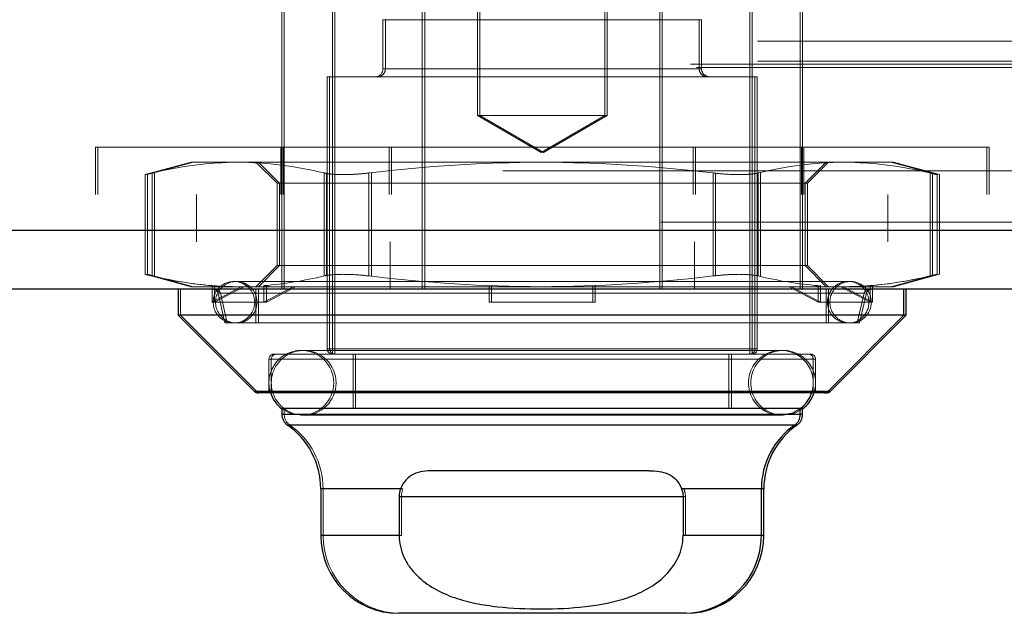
# Model space of a CAD drawing. Header units: inches. Extents: x 0.2 to 10.8, y 0.2 to 8.2.
# Tile 124 of 171: x 4.2018 to 4.2766, y 6.8202 to 6.8653. Entities that reach past the tile are written whole.
import ezdxf

# ---------------------------------------------------------------- set-up
doc = ezdxf.new("R2010")
doc.units = ezdxf.units.IN
doc.header["$MEASUREMENT"] = 0
doc.linetypes.add('HIDDEN', pattern=[0.07500000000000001, 0.05, -0.025])
doc.layers.add('SLD-0', color=179, linetype='Continuous')

msp = doc.modelspace()

# ---------------------------------------------------------------- linework, layer by layer
at = {"layer": 'SLD-0', "linetype": 'HIDDEN', "lineweight": 18}
for p, q in [((4.236530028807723, 6.886458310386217), (4.236530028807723, 6.857998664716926)), ((4.236709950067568, 6.886458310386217), (4.236709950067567, 6.857998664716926)), ((4.246209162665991, 6.857998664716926), (4.246209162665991, 6.886458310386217)), ((4.246389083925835, 6.857998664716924), (4.246389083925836, 6.886458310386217)), ((4.221684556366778, 6.867937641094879), (4.221684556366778, 6.848407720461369)), ((4.221864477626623, 6.867937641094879), (4.221864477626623, 6.844807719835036)), ((4.2323487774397, 6.867937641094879), (4.2323487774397, 6.844807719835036)), ((4.232528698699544, 6.867937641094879), (4.232528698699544, 6.844807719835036)), ((4.250390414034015, 6.867937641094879), (4.250390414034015, 6.844807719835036)), ((4.250570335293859, 6.867937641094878), (4.250570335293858, 6.844807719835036)), ((4.261054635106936, 6.867937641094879), (4.261054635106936, 6.844807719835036)), ((4.26123455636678, 6.867937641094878), (4.26123455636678, 6.848407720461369)), ((4.225523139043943, 6.867248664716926), (4.225523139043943, 6.839886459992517)), ((4.225703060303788, 6.867248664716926), (4.225703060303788, 6.839886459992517)), ((4.25721605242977, 6.839886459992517), (4.25721605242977, 6.867248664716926)), ((4.257395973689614, 6.839886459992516), (4.257395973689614, 6.867248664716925)), ((4.253377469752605, 6.865280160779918), (4.229361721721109, 6.865280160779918)), ((4.229361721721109, 6.865280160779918), (4.229361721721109, 6.861540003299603)), ((4.229541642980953, 6.865280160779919), (4.229541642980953, 6.861540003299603)), ((4.253557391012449, 6.865280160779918), (4.253377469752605, 6.865280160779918)), ((4.253377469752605, 6.861540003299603), (4.253377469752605, 6.865280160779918)), ((4.253557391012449, 6.861540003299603), (4.253557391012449, 6.865280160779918)), ((3.057796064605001, 6.863660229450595), (4.776839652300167, 6.863660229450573)), ((3.052727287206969, 6.861900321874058), (4.781908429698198, 6.861900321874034)), ((3.057796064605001, 6.862140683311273), (4.776839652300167, 6.862140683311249)), ((3.057796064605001, 6.862140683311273), (4.776839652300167, 6.862140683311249)), ((3.053165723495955, 6.861640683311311), (4.781469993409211, 6.861640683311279)), ((4.253377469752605, 6.861540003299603), (4.229361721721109, 6.861540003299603)), ((4.229541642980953, 6.861540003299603), (4.253557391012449, 6.861540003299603)), ((4.257609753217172, 6.860949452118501), (4.225129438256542, 6.860949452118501)), ((4.225129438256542, 6.860949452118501), (4.225129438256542, 6.840280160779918)), ((4.225309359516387, 6.860949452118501), (4.225309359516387, 6.840280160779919)), ((4.257789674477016, 6.860949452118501), (4.257609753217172, 6.860949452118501)), ((4.257609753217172, 6.840280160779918), (4.257609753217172, 6.860949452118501)), ((4.257789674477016, 6.840280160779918), (4.257789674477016, 6.860949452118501)), ((4.246209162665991, 6.857998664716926), (4.236530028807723, 6.857998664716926)), ((4.236530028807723, 6.857998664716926), (4.241369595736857, 6.855204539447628)), ((4.236709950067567, 6.857998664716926), (4.241549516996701, 6.855204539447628)), ((4.241369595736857, 6.855204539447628), (4.246209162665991, 6.857998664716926)), ((4.241549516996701, 6.855204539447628), (4.246389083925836, 6.857998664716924)), ((4.246389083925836, 6.857998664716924), (4.246209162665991, 6.857998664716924)), ((4.207519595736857, 6.855607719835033), (4.275219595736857, 6.855607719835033)), ((4.207519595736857, 6.855607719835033), (4.207519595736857, 6.852007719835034)), ((4.207699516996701, 6.855607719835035), (4.207699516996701, 6.852007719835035)), ((4.221594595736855, 6.855607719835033), (4.221594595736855, 6.852007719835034)), ((4.2217745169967, 6.855607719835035), (4.2217745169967, 6.852007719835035)), ((4.229819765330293, 6.855607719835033), (4.229819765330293, 6.852007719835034)), ((4.229999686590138, 6.855607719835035), (4.229999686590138, 6.852007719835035)), ((4.252919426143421, 6.855607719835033), (4.252919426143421, 6.852007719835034)), ((4.253099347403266, 6.855607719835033), (4.253099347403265, 6.852007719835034)), ((4.26114459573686, 6.855607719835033), (4.26114459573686, 6.852007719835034)), ((4.261324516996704, 6.855607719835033), (4.261324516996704, 6.852007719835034)), ((4.275219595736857, 6.855607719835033), (4.275399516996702, 6.855607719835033)), ((4.275219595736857, 6.852007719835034), (4.275219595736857, 6.855607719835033)), ((4.275399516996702, 6.852007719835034), (4.275399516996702, 6.855607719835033)), ((4.21479479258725, 6.854453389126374), (4.211292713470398, 6.853515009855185)), ((4.214974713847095, 6.854453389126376), (4.211472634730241, 6.853515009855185)), ((4.218355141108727, 6.854453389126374), (4.21479479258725, 6.854453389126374)), ((4.241369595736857, 6.854453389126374), (4.218355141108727, 6.854453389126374)), ((4.21971605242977, 6.854453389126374), (4.22131447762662, 6.852854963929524)), ((4.219895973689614, 6.854453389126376), (4.221494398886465, 6.852854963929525)), ((4.264384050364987, 6.854453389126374), (4.241369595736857, 6.854453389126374)), ((4.261424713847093, 6.852854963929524), (4.263023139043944, 6.854453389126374)), ((4.261604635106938, 6.852854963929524), (4.263203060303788, 6.854453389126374)), ((4.267944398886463, 6.854453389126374), (4.264384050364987, 6.854453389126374)), ((4.268124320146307, 6.854453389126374), (4.267944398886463, 6.854453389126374)), ((4.271446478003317, 6.853515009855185), (4.267944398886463, 6.854453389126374)), ((4.271626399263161, 6.853515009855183), (4.268124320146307, 6.854453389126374)), ((3.096209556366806, 6.853807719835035), (4.738459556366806, 6.853807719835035)), ((3.096209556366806, 6.853807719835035), (4.738459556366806, 6.853807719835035)), ((4.738459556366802, 6.853807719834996), (3.096209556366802, 6.853807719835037)), ((4.738459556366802, 6.853807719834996), (3.096209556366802, 6.853807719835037)), ((4.211820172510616, 6.845819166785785), (4.211820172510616, 6.853638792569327)), ((4.211820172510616, 6.845819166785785), (4.211820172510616, 6.853638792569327)), ((4.21200009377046, 6.845819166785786), (4.21200009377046, 6.853638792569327)), ((4.21200009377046, 6.845819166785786), (4.21200009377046, 6.853638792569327)), ((4.224890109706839, 6.845819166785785), (4.224890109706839, 6.853638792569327)), ((4.224890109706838, 6.845819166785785), (4.224890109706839, 6.853638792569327)), ((4.225070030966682, 6.845819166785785), (4.225070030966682, 6.853638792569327)), ((4.225070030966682, 6.845819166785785), (4.225070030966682, 6.853638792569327)), ((4.228299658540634, 6.845819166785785), (4.228299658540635, 6.853638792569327)), ((4.228299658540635, 6.845819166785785), (4.228299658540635, 6.853638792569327)), ((4.228479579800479, 6.845819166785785), (4.228479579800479, 6.853638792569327)), ((4.22847957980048, 6.845819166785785), (4.228479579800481, 6.853638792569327)), ((4.254439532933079, 6.845819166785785), (4.254439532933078, 6.853638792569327)), ((4.25443953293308, 6.845819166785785), (4.254439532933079, 6.853638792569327)), ((4.254619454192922, 6.845819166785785), (4.254619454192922, 6.853638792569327)), ((4.254619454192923, 6.845819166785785), (4.254619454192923, 6.853638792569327)), ((4.257849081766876, 6.845819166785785), (4.257849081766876, 6.853638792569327)), ((4.257849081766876, 6.845819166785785), (4.257849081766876, 6.853638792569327)), ((4.25802900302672, 6.845819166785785), (4.25802900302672, 6.853638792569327)), ((4.25802900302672, 6.845819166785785), (4.25802900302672, 6.853638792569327)), ((4.270919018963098, 6.845819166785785), (4.270919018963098, 6.853638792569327)), ((4.270919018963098, 6.845819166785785), (4.270919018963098, 6.853638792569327)), ((4.271098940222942, 6.845819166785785), (4.271098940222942, 6.853638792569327)), ((4.271098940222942, 6.845819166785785), (4.271098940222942, 6.853638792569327)), ((4.211292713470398, 6.85352714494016), (4.211292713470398, 6.845930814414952)), ((4.211472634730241, 6.853527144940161), (4.211472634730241, 6.845930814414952)), ((4.224001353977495, 6.852854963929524), (4.22131447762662, 6.852854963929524)), ((4.22131447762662, 6.852854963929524), (4.22131447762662, 6.846602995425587)), ((4.221494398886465, 6.852854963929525), (4.221494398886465, 6.846602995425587)), ((4.261424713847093, 6.852854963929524), (4.224001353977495, 6.852854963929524)), ((4.261604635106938, 6.852854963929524), (4.261424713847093, 6.852854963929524)), ((4.261424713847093, 6.846602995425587), (4.261424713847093, 6.852854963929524)), ((4.261604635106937, 6.846602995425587), (4.261604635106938, 6.852854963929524)), ((4.271446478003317, 6.845930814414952), (4.271446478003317, 6.85352714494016)), ((4.271626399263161, 6.845930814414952), (4.271626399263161, 6.85352714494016)), ((3.096209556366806, 6.852007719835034), (4.738459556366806, 6.852007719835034)), ((4.215209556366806, 6.852007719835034), (4.215209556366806, 6.848407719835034)), ((4.267709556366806, 6.848407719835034), (4.267709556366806, 6.852007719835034)), ((4.784174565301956, 6.849895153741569), (3.05046115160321, 6.849895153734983)), ((3.050461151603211, 6.849895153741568), (4.784174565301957, 6.849895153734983)), ((3.050461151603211, 6.849270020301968), (4.784174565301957, 6.849270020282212)), ((4.782407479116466, 6.848407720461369), (3.052228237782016, 6.848407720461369)), ((4.221684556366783, 6.848407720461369), (4.221684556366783, 6.844807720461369)), ((4.229909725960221, 6.848407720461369), (4.229909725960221, 6.844807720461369)), ((4.253009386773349, 6.848407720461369), (4.253009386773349, 6.844807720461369)), ((4.261234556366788, 6.848407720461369), (4.261234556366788, 6.844807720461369)), ((4.22131447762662, 6.846602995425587), (4.21971605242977, 6.845004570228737)), ((4.221494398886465, 6.846602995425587), (4.219895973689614, 6.845004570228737)), ((4.224001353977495, 6.846602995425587), (4.22131447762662, 6.846602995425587)), ((4.261424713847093, 6.846602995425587), (4.224001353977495, 6.846602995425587)), ((4.261604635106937, 6.846602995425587), (4.261424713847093, 6.846602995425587)), ((4.263023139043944, 6.845004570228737), (4.261424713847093, 6.846602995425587)), ((4.263203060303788, 6.845004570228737), (4.261604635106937, 6.846602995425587)), ((4.211292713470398, 6.845942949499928), (4.21479479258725, 6.845004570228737)), ((4.211472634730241, 6.845942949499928), (4.214974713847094, 6.845004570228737)), ((4.264696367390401, 6.845398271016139), (4.218042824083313, 6.845398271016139)), ((4.264876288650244, 6.845398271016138), (4.264696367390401, 6.845398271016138)), ((4.267944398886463, 6.845004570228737), (4.271446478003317, 6.845942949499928)), ((4.268124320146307, 6.845004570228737), (4.271626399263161, 6.845942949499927)), ((4.21399046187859, 6.844807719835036), (4.21399046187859, 6.842839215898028)), ((4.216640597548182, 6.845004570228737), (4.21479479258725, 6.845004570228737)), ((4.21638663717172, 6.843823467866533), (4.21638663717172, 6.845082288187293)), ((4.21638663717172, 6.845082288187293), (4.216640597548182, 6.845004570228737)), ((4.218602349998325, 6.845004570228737), (4.21638663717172, 6.843823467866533)), ((4.216566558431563, 6.845082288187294), (4.216820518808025, 6.845004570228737)), ((4.216566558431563, 6.845082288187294), (4.216566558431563, 6.843823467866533)), ((4.216566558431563, 6.843823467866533), (4.21878227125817, 6.845004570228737)), ((4.216640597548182, 6.845004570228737), (4.218602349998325, 6.845004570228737)), ((4.218602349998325, 6.845004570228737), (4.220577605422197, 6.845004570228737)), ((4.21971605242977, 6.844807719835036), (4.21971605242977, 6.842248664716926)), ((4.219895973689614, 6.844807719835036), (4.219895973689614, 6.842248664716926)), ((4.220323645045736, 6.845082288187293), (4.220577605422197, 6.845004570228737)), ((4.220323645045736, 6.843823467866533), (4.220323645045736, 6.845082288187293)), ((4.222539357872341, 6.845004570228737), (4.220323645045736, 6.843823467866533)), ((4.220503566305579, 6.845082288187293), (4.220503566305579, 6.843823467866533)), ((4.220503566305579, 6.845082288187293), (4.220757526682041, 6.845004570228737)), ((4.220503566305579, 6.843823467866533), (4.222719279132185, 6.845004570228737)), ((4.241369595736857, 6.845004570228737), (4.220577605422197, 6.845004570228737)), ((4.237432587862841, 6.845082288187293), (4.237432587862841, 6.845004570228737)), ((4.237432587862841, 6.843823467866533), (4.237432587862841, 6.845004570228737)), ((4.237612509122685, 6.845082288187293), (4.237612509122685, 6.843823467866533)), ((4.262161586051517, 6.845004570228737), (4.241369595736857, 6.845004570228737)), ((4.245306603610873, 6.845082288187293), (4.245306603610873, 6.845004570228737)), ((4.245306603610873, 6.843823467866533), (4.245306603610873, 6.845004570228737)), ((4.245486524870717, 6.845082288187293), (4.245486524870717, 6.843823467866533)), ((4.262415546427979, 6.843823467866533), (4.260199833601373, 6.845004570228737)), ((4.260379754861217, 6.845004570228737), (4.262595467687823, 6.843823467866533)), ((4.262415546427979, 6.845082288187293), (4.262161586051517, 6.845004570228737)), ((4.262161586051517, 6.845004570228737), (4.264136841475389, 6.845004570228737)), ((4.262595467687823, 6.845082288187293), (4.262341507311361, 6.845004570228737)), ((4.262415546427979, 6.845082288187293), (4.262415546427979, 6.843823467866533)), ((4.262595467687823, 6.843823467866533), (4.262595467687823, 6.845082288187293)), ((4.263023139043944, 6.842248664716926), (4.263023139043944, 6.844807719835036)), ((4.263203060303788, 6.842248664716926), (4.263203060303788, 6.844807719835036)), ((4.266352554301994, 6.843823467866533), (4.264136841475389, 6.845004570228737)), ((4.266098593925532, 6.845004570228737), (4.264136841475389, 6.845004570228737)), ((4.264316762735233, 6.845004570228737), (4.266532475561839, 6.843823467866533)), ((4.266352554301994, 6.845082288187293), (4.266098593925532, 6.845004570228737)), ((4.267944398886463, 6.845004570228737), (4.266098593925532, 6.845004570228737)), ((4.266532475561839, 6.845082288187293), (4.266278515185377, 6.845004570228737)), ((4.266352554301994, 6.845082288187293), (4.266352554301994, 6.843823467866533)), ((4.266532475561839, 6.843823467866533), (4.266532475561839, 6.845082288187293)), ((4.268124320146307, 6.845004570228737), (4.267944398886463, 6.845004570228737)), ((4.216833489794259, 6.844502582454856), (4.217353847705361, 6.842248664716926)), ((4.265905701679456, 6.844502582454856), (4.216921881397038, 6.844502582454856)), ((4.217013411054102, 6.844502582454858), (4.265997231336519, 6.844502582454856)), ((4.217013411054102, 6.844502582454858), (4.217533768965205, 6.842248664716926)), ((4.265385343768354, 6.842248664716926), (4.265905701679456, 6.844502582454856)), ((4.265565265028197, 6.842248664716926), (4.2660856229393, 6.844502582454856)), ((4.220323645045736, 6.843823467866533), (4.21638663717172, 6.843823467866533)), ((4.220503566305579, 6.843823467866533), (4.220323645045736, 6.843823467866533)), ((4.245306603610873, 6.843823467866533), (4.237432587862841, 6.843823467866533)), ((4.245306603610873, 6.843823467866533), (4.245486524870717, 6.843823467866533)), ((4.262415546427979, 6.843823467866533), (4.266352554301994, 6.843823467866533)), ((4.266352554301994, 6.843823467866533), (4.266532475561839, 6.843823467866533)), ((4.21399046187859, 6.842839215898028), (4.219780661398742, 6.837049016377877)), ((4.265385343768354, 6.842248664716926), (4.217353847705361, 6.842248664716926)), ((4.265565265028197, 6.842248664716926), (4.265385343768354, 6.842248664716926)), ((4.25957825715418, 6.840164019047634), (4.223160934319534, 6.840164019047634)), ((4.257609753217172, 6.840280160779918), (4.225129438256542, 6.840280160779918)), ((4.225309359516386, 6.840280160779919), (4.257789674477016, 6.840280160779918)), ((4.259758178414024, 6.840164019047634), (4.25957825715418, 6.840164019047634)), ((4.262038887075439, 6.839492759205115), (4.220700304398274, 6.839492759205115)), ((4.220700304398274, 6.839492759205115), (4.220700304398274, 6.836933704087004)), ((4.220880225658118, 6.839492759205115), (4.262218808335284, 6.839492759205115)), ((4.220880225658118, 6.839492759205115), (4.220880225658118, 6.836933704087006)), ((4.261645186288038, 6.839886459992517), (4.221094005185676, 6.839886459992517)), ((4.22709794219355, 6.839886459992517), (4.22709794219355, 6.835752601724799)), ((4.227277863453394, 6.839886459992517), (4.227277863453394, 6.835752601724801)), ((4.255641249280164, 6.835752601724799), (4.255641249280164, 6.839886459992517)), ((4.255821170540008, 6.835752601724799), (4.255821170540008, 6.839886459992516)), ((4.261825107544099, 6.839886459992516), (4.261645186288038, 6.839886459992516)), ((4.262038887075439, 6.836933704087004), (4.262038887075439, 6.839492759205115)), ((4.262218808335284, 6.836933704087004), (4.262218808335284, 6.839492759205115)), ((4.219600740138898, 6.837049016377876), (4.263138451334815, 6.837049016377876)), ((4.219780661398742, 6.837049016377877), (4.263318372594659, 6.837049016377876)), ((4.263138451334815, 6.837049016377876), (4.219780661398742, 6.837049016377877)), ((4.221684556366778, 6.835752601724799), (4.221684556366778, 6.835734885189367)), ((4.221864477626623, 6.835752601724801), (4.221864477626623, 6.835308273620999)), ((4.261054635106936, 6.835734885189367), (4.261054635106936, 6.835752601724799)), ((4.26123455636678, 6.835734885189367), (4.26123455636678, 6.835752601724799)), ((4.221684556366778, 6.835308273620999), (4.261054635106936, 6.835308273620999)), ((4.221864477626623, 6.835308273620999), (4.26123455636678, 6.835308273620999)), ((4.261054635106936, 6.835308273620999), (4.221864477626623, 6.835308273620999)), ((4.223160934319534, 6.835242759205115), (4.25957825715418, 6.835242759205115)), ((4.25957825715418, 6.835242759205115), (4.259758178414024, 6.835242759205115)), ((4.222106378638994, 6.83450054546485), (4.26063281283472, 6.83450054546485)), ((4.222286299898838, 6.83450054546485), (4.260812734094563, 6.834500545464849)), ((4.26063281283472, 6.834500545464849), (4.222286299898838, 6.83450054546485)), ((4.22463731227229, 6.829654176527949), (4.230697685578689, 6.829654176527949)), ((4.230877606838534, 6.829654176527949), (4.224817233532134, 6.829654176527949)), ((4.224817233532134, 6.829654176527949), (4.224817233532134, 6.826106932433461)), ((4.230587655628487, 6.829059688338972), (4.252151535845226, 6.829059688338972)), ((4.25233145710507, 6.829059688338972), (4.230767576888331, 6.829059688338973)), ((4.230767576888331, 6.829059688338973), (4.230767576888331, 6.826106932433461)), ((4.25233145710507, 6.829059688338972), (4.230767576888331, 6.829059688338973)), ((4.252041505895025, 6.829654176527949), (4.258101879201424, 6.829654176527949)), ((4.252221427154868, 6.829654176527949), (4.258281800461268, 6.829654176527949)), ((4.258101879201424, 6.829654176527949), (4.252221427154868, 6.829654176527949)), ((4.25233145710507, 6.829059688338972), (4.25233145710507, 6.826106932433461)), ((4.22463731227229, 6.826106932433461), (4.230587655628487, 6.826106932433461)), ((4.230767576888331, 6.826106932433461), (4.224817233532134, 6.826106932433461)), ((4.252151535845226, 6.826106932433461), (4.258101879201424, 6.826106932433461)), ((4.25233145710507, 6.826106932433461), (4.258281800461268, 6.826106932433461)), ((4.258101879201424, 6.826106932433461), (4.25233145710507, 6.826106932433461))]:
    msp.add_line(p, q, dxfattribs=at)
at = {"layer": 'SLD-0', "linetype": 'Continuous', "lineweight": 25}
for p, q in [((4.784174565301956, 6.849270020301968), (3.05046115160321, 6.849270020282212)), ((4.782407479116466, 6.844807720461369), (3.052228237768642, 6.844807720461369)), ((4.213810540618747, 6.844807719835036), (4.213810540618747, 6.842839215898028)), ((4.268928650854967, 6.842839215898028), (4.268928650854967, 6.844807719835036)), ((4.269108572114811, 6.842839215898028), (4.269108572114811, 6.844807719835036)), ((4.213810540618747, 6.842839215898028), (4.219600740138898, 6.837049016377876)), ((4.268928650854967, 6.842839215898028), (4.213810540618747, 6.842839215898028)), ((4.263138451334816, 6.837049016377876), (4.268928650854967, 6.842839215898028)), ((4.26331837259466, 6.837049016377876), (4.269108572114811, 6.842839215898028)), ((4.269108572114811, 6.842839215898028), (4.268928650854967, 6.842839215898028)), ((4.263138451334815, 6.837049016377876), (4.219600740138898, 6.837049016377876)), ((4.262860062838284, 6.836933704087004), (4.219879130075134, 6.836933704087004)), ((4.263039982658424, 6.836933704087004), (4.262860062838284, 6.836933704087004)), ((4.263318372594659, 6.837049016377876), (4.263138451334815, 6.837049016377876)), ((4.261054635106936, 6.835752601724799), (4.221684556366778, 6.835752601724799)), ((4.221684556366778, 6.835734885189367), (4.221684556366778, 6.835308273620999)), ((4.261054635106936, 6.835308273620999), (4.261054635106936, 6.835734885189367)), ((4.26123455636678, 6.835752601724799), (4.261077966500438, 6.835752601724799)), ((4.26123455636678, 6.835308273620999), (4.26123455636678, 6.835734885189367)), ((4.261054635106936, 6.835308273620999), (4.221684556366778, 6.835308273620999)), ((4.26123455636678, 6.835308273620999), (4.261054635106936, 6.835308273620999)), ((4.26063281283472, 6.83450054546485), (4.222106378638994, 6.83450054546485)), ((4.260812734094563, 6.834500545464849), (4.26063281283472, 6.834500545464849)), ((4.249582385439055, 6.831028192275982), (4.23315680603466, 6.831028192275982)), ((4.22463731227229, 6.829654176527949), (4.22463731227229, 6.826106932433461)), ((4.23069768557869, 6.829654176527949), (4.22463731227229, 6.829654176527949)), ((4.230587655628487, 6.829059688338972), (4.252151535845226, 6.829059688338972)), ((4.230587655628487, 6.829059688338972), (4.230587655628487, 6.826106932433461)), ((4.258101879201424, 6.829654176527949), (4.252041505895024, 6.829654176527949)), ((4.252151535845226, 6.829059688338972), (4.252151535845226, 6.826106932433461)), ((4.258101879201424, 6.826106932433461), (4.258101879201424, 6.829654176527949)), ((4.258281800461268, 6.829654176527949), (4.258101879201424, 6.829654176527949)), ((4.258281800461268, 6.826106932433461), (4.258281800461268, 6.829654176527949)), ((4.230587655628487, 6.826106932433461), (4.22463731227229, 6.826106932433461)), ((4.258101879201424, 6.826106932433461), (4.252151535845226, 6.826106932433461)), ((4.258281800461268, 6.826106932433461), (4.258101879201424, 6.826106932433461)), ((4.2521963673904, 6.820201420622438), (4.230542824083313, 6.820201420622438)), ((4.252376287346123, 6.820201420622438), (4.2521963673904, 6.820201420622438))]:
    msp.add_line(p, q, dxfattribs=at)
at = {"layer": 'SLD-0', "linetype": 'HIDDEN', "lineweight": 18, "flags": 128}
for points in [[(4.221684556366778, 6.835734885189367), (4.222219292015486, 6.835430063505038), (4.223160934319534, 6.835242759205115)], [(4.25957825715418, 6.835242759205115), (4.260519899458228, 6.835430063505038), (4.261077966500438, 6.835752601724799)], [(4.259758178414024, 6.835242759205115), (4.260699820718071, 6.835430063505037), (4.26123455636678, 6.835734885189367)]]:
    msp.add_lwpolyline(points, dxfattribs=at)
at = {"layer": 'SLD-0', "linetype": 'HIDDEN', "lineweight": 18}
for centre, radius, start, end in [((4.228771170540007, 6.861540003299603), 0.0005905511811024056, 270.0000000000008, 0), ((4.228951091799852, 6.861540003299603), 0.0005905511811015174, 269.9999999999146, 0), ((4.253968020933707, 6.861540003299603), 0.0005905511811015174, 180, 270.000000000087), ((4.254147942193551, 6.861540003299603), 0.0005905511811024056, 180, 270.0000000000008), ((4.218042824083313, 6.843823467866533), 0.001574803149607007, 90, 270.0000000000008), ((4.218222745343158, 6.843823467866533), 0.001574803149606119, 90, 270.0000000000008), ((4.218042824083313, 6.843823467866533), 0.001574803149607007, 270.0000000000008, 90), ((4.218222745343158, 6.843823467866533), 0.001574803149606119, 270.0000000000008, 90), ((4.264696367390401, 6.843823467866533), 0.001574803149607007, 90, 270.0000000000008), ((4.264876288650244, 6.843823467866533), 0.001574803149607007, 90, 270.0000000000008), ((4.264696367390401, 6.843823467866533), 0.001574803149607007, 270.0000000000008, 90), ((4.264876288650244, 6.843823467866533), 0.001574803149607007, 270.0000000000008, 90), ((4.216449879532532, 6.844414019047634), 0.0003937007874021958, 13.00000000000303, 90), ((4.216629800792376, 6.844414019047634), 0.0003937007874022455, 13.00000000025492, 89.99999999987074), ((4.266289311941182, 6.844414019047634), 0.0003937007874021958, 90, 166.9999999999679), ((4.266469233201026, 6.844414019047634), 0.0003937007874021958, 90, 166.999999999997), ((4.223160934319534, 6.837703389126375), 0.002460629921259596, 90, 198.2280527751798), ((4.223340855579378, 6.837703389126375), 0.002460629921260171, 90, 270.0000000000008), ((4.223160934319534, 6.837703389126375), 0.002460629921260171, 270.0000000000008, 90), ((4.223340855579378, 6.837703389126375), 0.002460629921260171, 270.0000000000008, 90), ((4.225523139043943, 6.840280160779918), 0.0003937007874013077, 180, 270.0000000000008), ((4.225703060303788, 6.840280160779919), 0.0003937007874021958, 180, 270.0000000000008), ((4.25957825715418, 6.837703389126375), 0.002460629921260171, 90, 270.0000000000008), ((4.25721605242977, 6.840280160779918), 0.0003937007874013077, 270.0000000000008, 0), ((4.259758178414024, 6.837703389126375), 0.002460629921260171, 90, 270.0000000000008), ((4.257395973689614, 6.840280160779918), 0.0003937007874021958, 270.0000000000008, 0), ((4.25957825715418, 6.837703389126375), 0.002460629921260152, 341.7719472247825, 90), ((4.259758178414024, 6.837703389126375), 0.002460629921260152, 341.7719472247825, 90), ((4.221094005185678, 6.839492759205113), 0.0003937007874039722, 90.00000000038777, 179.9999999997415), ((4.221273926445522, 6.839492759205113), 0.0003937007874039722, 90.00000000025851, 179.9999999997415), ((4.261645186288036, 6.839492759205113), 0.0003937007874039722, 2.585154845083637e-10, 89.99999999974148), ((4.26182510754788, 6.839492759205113), 0.0003937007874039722, 2.585154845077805e-10, 89.99999999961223), ((4.220059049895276, 6.837327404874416), 0.0003937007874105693, 225.0000000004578, 269.999999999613), ((4.222848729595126, 6.835308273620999), 0.0009842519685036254, 180, 235.1500954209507), ((4.218911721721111, 6.829654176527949), 0.005905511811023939, 0, 55.15009542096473), ((4.230722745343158, 6.826106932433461), 0.005905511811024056, 180, 269.9999999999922)]:
    msp.add_arc(centre, radius, start, end, dxfattribs=at)
at = {"layer": 'SLD-0', "linetype": 'Continuous', "lineweight": 25}
for centre, radius, start, end in [((4.219879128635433, 6.837327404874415), 0.0003937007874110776, 225.0000000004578, 269.999999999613), ((4.223160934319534, 6.837703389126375), 0.002460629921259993, 198.2280527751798, 233.1301023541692), ((4.25957825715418, 6.837703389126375), 0.002460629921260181, 307.552048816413, 341.7719472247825), ((4.259758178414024, 6.837703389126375), 0.002460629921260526, 306.8698976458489, 341.7719472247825), ((4.262860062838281, 6.837327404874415), 0.0003937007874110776, 270.0000000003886, 314.9999999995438), ((4.263039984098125, 6.837327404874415), 0.0003937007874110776, 270.0000000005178, 314.9999999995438), ((4.222668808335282, 6.835308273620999), 0.0009842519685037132, 180, 235.1500954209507), ((4.260070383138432, 6.835308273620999), 0.0009842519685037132, 304.8499045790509, 0), ((4.260250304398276, 6.835308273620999), 0.0009842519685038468, 304.8499045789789, 0), ((4.218731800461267, 6.829654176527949), 0.00590551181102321, 0, 55.1500954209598), ((4.264007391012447, 6.829654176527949), 0.00590551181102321, 124.8499045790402, 180), ((4.26418731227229, 6.829654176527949), 0.00590551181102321, 124.8499045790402, 180), ((4.230542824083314, 6.826106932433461), 0.005905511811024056, 180, 269.9999999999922), ((4.2521963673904, 6.826106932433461), 0.005905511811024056, 270.0000000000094, 0), ((4.252376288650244, 6.826106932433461), 0.005905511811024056, 270.0000000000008, 0)]:
    msp.add_arc(centre, radius, start, end, dxfattribs=at)
at = {"layer": 'SLD-0', "linetype": 'HIDDEN', "lineweight": 18}
for points in [[(4.218355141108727, 6.854453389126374), (4.216168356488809, 6.854453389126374), (4.21399095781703, 6.854152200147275), (4.211820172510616, 6.853638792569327)], [(4.224890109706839, 6.853638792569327), (4.222719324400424, 6.854152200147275), (4.220541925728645, 6.854453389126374), (4.218355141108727, 6.854453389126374)], [(4.241369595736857, 6.854453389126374), (4.236996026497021, 6.854453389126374), (4.232641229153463, 6.854152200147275), (4.228299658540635, 6.853638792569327)], [(4.254439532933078, 6.853638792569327), (4.25009796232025, 6.854152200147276), (4.245743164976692, 6.854453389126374), (4.241369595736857, 6.854453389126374)], [(4.264384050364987, 6.854453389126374), (4.262197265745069, 6.854453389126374), (4.26001986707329, 6.854152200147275), (4.257849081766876, 6.853638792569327)], [(4.270919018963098, 6.853638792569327), (4.268748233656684, 6.854152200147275), (4.266570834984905, 6.854453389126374), (4.264384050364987, 6.854453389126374)], [(4.21638663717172, 6.845082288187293), (4.21485941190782, 6.84520222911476), (4.213337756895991, 6.845460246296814), (4.211820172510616, 6.845819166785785)], [(4.218355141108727, 6.845004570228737), (4.216168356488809, 6.845004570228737), (4.21399095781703, 6.845305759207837), (4.211820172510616, 6.845819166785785)], [(4.224890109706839, 6.845819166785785), (4.223372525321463, 6.845460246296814), (4.221850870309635, 6.84520222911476), (4.220323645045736, 6.845082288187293)], [(4.228299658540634, 6.845819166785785), (4.232641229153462, 6.845305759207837), (4.236996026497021, 6.845004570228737), (4.241369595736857, 6.845004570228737)], [(4.241369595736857, 6.845004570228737), (4.245743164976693, 6.845004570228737), (4.25009796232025, 6.845305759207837), (4.254439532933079, 6.845819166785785)], [(4.257849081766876, 6.845819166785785), (4.259366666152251, 6.845460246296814), (4.260888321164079, 6.84520222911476), (4.262415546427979, 6.845082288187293)], [(4.270919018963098, 6.845819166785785), (4.268748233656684, 6.845305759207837), (4.266570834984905, 6.845004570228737), (4.264384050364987, 6.845004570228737)], [(4.266352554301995, 6.845082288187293), (4.267879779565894, 6.84520222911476), (4.269401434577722, 6.845460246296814), (4.270919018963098, 6.845819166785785)], [(4.230767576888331, 6.829059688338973), (4.230767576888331, 6.829267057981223), (4.230806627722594, 6.829468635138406), (4.230877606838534, 6.829654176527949)], [(4.25233145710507, 6.829059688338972), (4.25233145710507, 6.829267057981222), (4.252292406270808, 6.829468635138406), (4.252221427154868, 6.829654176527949)]]:
    msp.add_open_spline(points, degree=3, dxfattribs=at)
for points, knots in [([(4.211820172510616, 6.853638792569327), (4.211625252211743, 6.853592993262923), (4.211316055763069, 6.853520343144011), (4.211337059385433, 6.85352531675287), (4.21134482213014, 6.853527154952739)], [0, 0, 0, 0, 0.6304092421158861, 1, 1, 1, 1]), ([(4.228299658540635, 6.853638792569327), (4.227954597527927, 6.853597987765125), (4.227616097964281, 6.85356738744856), (4.226952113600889, 6.853525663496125), (4.226629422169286, 6.853515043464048), (4.226035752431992, 6.853514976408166), (4.225757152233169, 6.853525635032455), (4.225273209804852, 6.853567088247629), (4.225062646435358, 6.853597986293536), (4.224890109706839, 6.853638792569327)], [0, 0, 0, 0, 0.25, 0.25, 0.5, 0.5, 0.75, 0.75, 1, 1, 1, 1]), ([(4.257849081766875, 6.853638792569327), (4.257676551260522, 6.853597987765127), (4.257468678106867, 6.85356738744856), (4.256983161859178, 6.853525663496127), (4.256706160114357, 6.853515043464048), (4.256112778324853, 6.853514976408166), (4.255788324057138, 6.853525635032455), (4.25512706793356, 6.853567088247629), (4.254784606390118, 6.853597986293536), (4.254439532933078, 6.853638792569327)], [0, 0, 0, 0, 0.25, 0.25, 0.5, 0.5, 0.75, 0.75, 1, 1, 1, 1]), ([(4.271394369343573, 6.853527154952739), (4.271407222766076, 6.853524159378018), (4.271450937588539, 6.853513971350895), (4.271198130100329, 6.853572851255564), (4.270956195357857, 6.8536300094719), (4.270919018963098, 6.853638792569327)], [0, 0, 0, 0, 0.2606228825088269, 0.8863851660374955, 1, 1, 1, 1]), ([(4.21134482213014, 6.845930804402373), (4.211331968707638, 6.845933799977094), (4.211288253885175, 6.845943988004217), (4.211541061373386, 6.845885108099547), (4.211782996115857, 6.845827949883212), (4.211820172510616, 6.845819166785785)], [0, 0, 0, 0, 0.2606228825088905, 0.8863851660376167, 0.9999999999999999, 0.9999999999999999, 0.9999999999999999, 0.9999999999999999]), ([(4.224890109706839, 6.845819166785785), (4.225062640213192, 6.845859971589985), (4.225270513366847, 6.845890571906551), (4.225756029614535, 6.845932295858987), (4.226033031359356, 6.845942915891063), (4.22662641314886, 6.845942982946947), (4.226950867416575, 6.845932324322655), (4.227612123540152, 6.845890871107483), (4.227954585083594, 6.845859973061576), (4.228299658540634, 6.845819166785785)], [0, 0, 0, 0, 0.25, 0.25, 0.5, 0.5, 0.75, 0.75, 1, 1, 1, 1]), ([(4.254439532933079, 6.845819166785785), (4.254784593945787, 6.845859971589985), (4.255123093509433, 6.845890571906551), (4.255787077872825, 6.845932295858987), (4.256109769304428, 6.845942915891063), (4.256703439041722, 6.845942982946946), (4.256982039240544, 6.845932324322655), (4.257465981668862, 6.845890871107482), (4.257676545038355, 6.845859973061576), (4.257849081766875, 6.845819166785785)], [0, 0, 0, 0, 0.25, 0.25, 0.5, 0.5, 0.75, 0.75, 1, 1, 1, 1]), ([(4.270919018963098, 6.845819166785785), (4.271113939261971, 6.845864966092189), (4.271423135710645, 6.845937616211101), (4.271402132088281, 6.845932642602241), (4.271394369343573, 6.845930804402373)], [0, 0, 0, 0, 0.6304092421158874, 1, 1, 1, 1])]:
    msp.add_open_spline(points, degree=3, knots=knots, dxfattribs=at)
at = {"layer": 'SLD-0', "linetype": 'Continuous', "lineweight": 25}
for points, knots in [([(4.23315680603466, 6.831028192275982), (4.232895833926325, 6.831028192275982), (4.232642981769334, 6.83101254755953), (4.232156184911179, 6.830933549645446), (4.231919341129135, 6.830869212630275), (4.231483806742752, 6.830667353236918), (4.231282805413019, 6.830527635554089), (4.230942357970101, 6.830157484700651), (4.230801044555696, 6.829924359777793), (4.23069768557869, 6.829654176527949)], [0, 0, 0, 0, 0.25, 0.25, 0.5, 0.5, 0.75, 0.75, 1, 1, 1, 1]), ([(4.249582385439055, 6.831028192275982), (4.24984335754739, 6.831028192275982), (4.250096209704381, 6.83101254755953), (4.250583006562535, 6.830933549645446), (4.250819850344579, 6.830869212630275), (4.251255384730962, 6.830667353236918), (4.251456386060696, 6.830527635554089), (4.251796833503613, 6.830157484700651), (4.251938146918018, 6.829924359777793), (4.252041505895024, 6.829654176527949)], [0, 0, 0, 0, 0.25, 0.25, 0.5, 0.5, 0.75, 0.75, 1, 1, 1, 1]), ([(4.230587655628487, 6.826106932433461), (4.230587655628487, 6.825821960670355), (4.230619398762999, 6.825542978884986), (4.230741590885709, 6.824996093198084), (4.230833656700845, 6.824725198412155), (4.23106857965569, 6.824211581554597), (4.231210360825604, 6.823969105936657), (4.231537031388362, 6.823509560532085), (4.231722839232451, 6.823292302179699), (4.232318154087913, 6.822696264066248), (4.232775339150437, 6.822360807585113), (4.233752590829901, 6.821799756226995), (4.234265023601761, 6.821577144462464), (4.235322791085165, 6.821211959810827), (4.235871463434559, 6.821069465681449), (4.236967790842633, 6.820847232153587), (4.237517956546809, 6.820766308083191), (4.239172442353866, 6.820583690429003), (4.24028050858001, 6.820538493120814), (4.242502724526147, 6.820539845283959), (4.243621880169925, 6.820586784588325), (4.245839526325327, 6.820837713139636), (4.246947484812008, 6.821044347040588), (4.248519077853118, 6.821595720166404), (4.249032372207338, 6.821822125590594), (4.250000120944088, 6.822385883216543), (4.250449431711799, 6.822719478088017), (4.251238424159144, 6.823520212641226), (4.251561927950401, 6.823969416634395), (4.251910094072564, 6.824737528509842), (4.252000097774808, 6.825005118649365), (4.252120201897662, 6.825547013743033), (4.252151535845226, 6.825823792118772), (4.252151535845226, 6.826106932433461)], [0, 0, 0, 0, 0.03124999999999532, 0.03124999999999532, 0.06249999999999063, 0.06249999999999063, 0.09374999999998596, 0.09374999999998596, 0.1249999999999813, 0.1249999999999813, 0.1874999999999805, 0.1874999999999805, 0.2499999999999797, 0.2499999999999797, 0.312499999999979, 0.312499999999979, 0.3749999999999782, 0.3749999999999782, 0.4999999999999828, 0.4999999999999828, 0.6249999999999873, 0.6249999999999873, 0.7499999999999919, 0.7499999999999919, 0.8124999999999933, 0.8124999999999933, 0.8749999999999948, 0.8749999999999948, 0.9374999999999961, 0.9374999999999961, 0.9687499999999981, 0.9687499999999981, 1, 1, 1, 1])]:
    msp.add_open_spline(points, degree=3, knots=knots, dxfattribs=at)
for points in [[(4.23069768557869, 6.829654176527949), (4.230626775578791, 6.829468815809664), (4.230587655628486, 6.829266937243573), (4.230587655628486, 6.829059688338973)], [(4.252041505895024, 6.829654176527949), (4.252112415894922, 6.829468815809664), (4.252151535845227, 6.829266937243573), (4.252151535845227, 6.829059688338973)]]:
    msp.add_open_spline(points, degree=3, dxfattribs=at)

doc.saveas('drawing.dxf')
